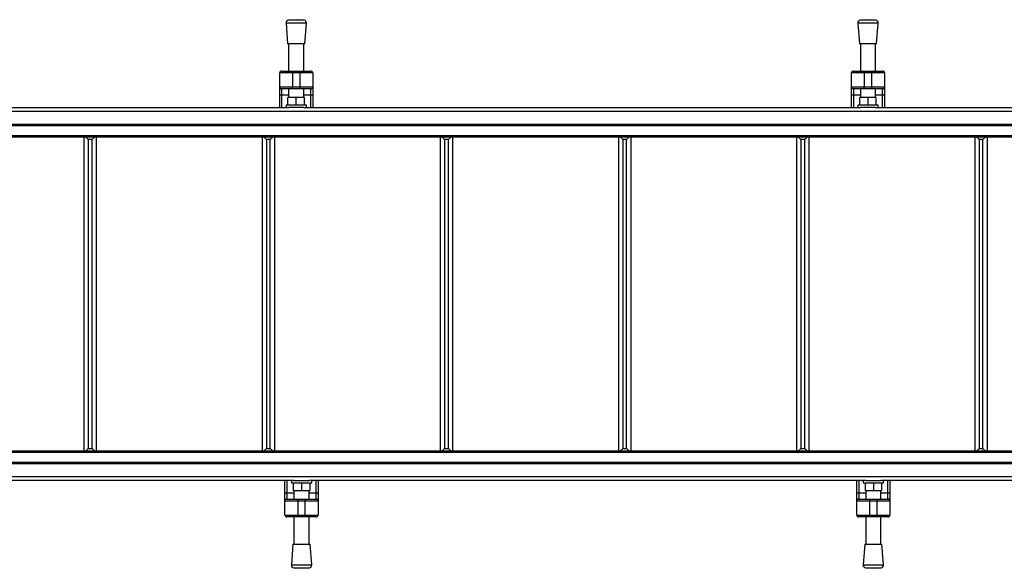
# Model space of a CAD drawing. Header units: millimetres. Extents: x 0 to 420, y 0 to 297.
# Tile 6 of 106: x 91 to 132, y 93 to 116. Entities that reach past the tile are written whole.
import ezdxf

# ---------------------------------------------------------------- set-up
doc = ezdxf.new("R2010")
doc.units = ezdxf.units.MM

msp = doc.modelspace()

# ---------------------------------------------------------------- linework, layer by layer
at = {"color": 7, "linetype": 'Continuous', "lineweight": 25}
for p, q in [((102.40249, 116.10733), (102.46879, 115.23831)), ((103.25116, 116.10733), (102.40249, 116.10733)), ((102.82682, 116.2461), (102.50019, 116.22118)), ((103.15345, 116.22118), (102.50019, 116.22118)), ((103.15345, 116.22118), (102.82682, 116.2461)), ((103.18485, 115.23831), (103.25116, 116.10733)), ((126.27126, 116.10733), (126.33757, 115.23831)), ((127.11993, 116.10733), (126.27126, 116.10733)), ((126.6956, 116.2461), (126.36897, 116.22118)), ((127.02222, 116.22118), (126.36897, 116.22118)), ((127.02222, 116.22118), (126.6956, 116.2461)), ((127.05363, 115.23831), (127.11993, 116.10733)), ((103.18485, 115.23831), (102.46879, 115.23831)), ((102.50857, 115.23831), (102.50857, 114.10173)), ((103.14507, 114.10173), (103.14507, 115.23831)), ((127.05363, 115.23831), (126.33757, 115.23831)), ((126.37735, 115.23831), (126.37735, 114.10173)), ((127.01385, 114.10173), (127.01385, 115.23831)), ((102.13728, 113.43871), (102.13728, 114.02217)), ((102.6677, 114.02217), (102.13728, 114.02217)), ((102.21684, 114.10173), (102.6677, 114.10173)), ((102.6677, 114.02217), (102.6677, 114.10173)), ((102.6677, 114.10173), (102.98595, 114.10173)), ((102.6677, 114.02217), (102.6677, 113.43871)), ((102.98595, 114.02217), (102.6677, 114.02217)), ((102.98595, 114.02217), (102.98595, 114.10173)), ((102.98595, 114.10173), (103.4368, 114.10173)), ((103.51636, 114.02217), (102.98595, 114.02217)), ((102.98595, 113.43871), (102.98595, 114.02217)), ((103.51636, 114.02217), (103.51636, 113.43871)), ((126.00605, 113.43871), (126.00605, 114.02217)), ((126.53647, 114.02217), (126.00605, 114.02217)), ((126.08562, 114.10173), (126.53647, 114.10173)), ((126.53647, 114.02217), (126.53647, 114.10173)), ((126.53647, 114.10173), (126.85472, 114.10173)), ((126.53647, 114.02217), (126.53647, 113.43871)), ((126.85472, 114.02217), (126.53647, 114.02217)), ((126.85472, 114.02217), (126.85472, 114.10173)), ((126.85472, 114.10173), (127.30558, 114.10173)), ((127.38514, 114.02217), (126.85472, 114.02217)), ((126.85472, 113.43871), (126.85472, 114.02217)), ((127.38514, 114.02217), (127.38514, 113.43871)), ((102.13728, 113.43871), (102.6677, 113.43871)), ((102.13728, 113.13336), (102.13728, 113.43871)), ((102.6677, 113.43871), (102.98595, 113.43871)), ((102.6677, 113.35915), (102.6677, 113.43871)), ((102.98595, 113.43871), (103.51636, 113.43871)), ((102.98595, 113.35915), (102.98595, 113.43871)), ((103.51636, 113.43871), (103.51636, 113.13336)), ((126.00605, 113.43871), (126.53647, 113.43871)), ((126.00605, 113.13336), (126.00605, 113.43871)), ((126.53647, 113.43871), (126.85472, 113.43871)), ((126.53647, 113.35915), (126.53647, 113.43871)), ((126.85472, 113.43871), (127.38514, 113.43871)), ((126.85472, 113.35915), (126.85472, 113.43871)), ((127.38514, 113.43871), (127.38514, 113.13336)), ((102.13728, 112.57468), (102.13728, 113.13336)), ((102.6677, 113.35915), (102.21684, 113.35915)), ((102.21684, 113.35915), (102.21684, 113.08773)), ((102.50857, 113.08773), (102.21684, 113.08773)), ((102.21684, 113.08773), (102.21684, 112.57468)), ((102.50857, 113.35915), (102.50857, 112.99901)), ((102.98595, 113.35915), (102.6677, 113.35915)), ((103.4368, 113.35915), (102.98595, 113.35915)), ((103.14507, 112.99901), (103.14507, 113.35915)), ((103.4368, 113.08773), (103.14507, 113.08773)), ((103.4368, 113.08773), (103.4368, 113.35915)), ((103.4368, 112.57468), (103.4368, 113.08773)), ((103.51636, 113.13336), (103.51636, 112.57468)), ((126.00605, 112.57468), (126.00605, 113.13336)), ((126.53647, 113.35915), (126.08562, 113.35915)), ((126.08562, 113.35915), (126.08562, 113.08773)), ((126.37735, 113.08773), (126.08562, 113.08773)), ((126.08562, 113.08773), (126.08562, 112.57468)), ((126.37735, 113.35915), (126.37735, 112.99901)), ((126.85472, 113.35915), (126.53647, 113.35915)), ((127.30558, 113.35915), (126.85472, 113.35915)), ((127.01385, 112.99901), (127.01385, 113.35915)), ((127.30558, 113.08773), (127.01385, 113.08773)), ((127.30558, 113.08773), (127.30558, 113.35915)), ((127.30558, 112.57468), (127.30558, 113.08773)), ((127.38514, 113.13336), (127.38514, 112.57468)), ((102.40249, 112.68076), (102.40249, 112.57468)), ((103.25116, 112.68076), (102.40249, 112.68076)), ((102.48205, 112.68076), (102.48205, 112.99901)), ((102.82682, 112.99901), (102.48205, 112.99901)), ((102.82682, 112.68076), (102.82682, 112.99901)), ((103.17159, 112.99901), (102.82682, 112.99901)), ((103.17159, 112.68076), (103.17159, 112.99901)), ((103.25116, 112.57468), (103.25116, 112.68076)), ((126.27126, 112.68076), (126.27126, 112.57468)), ((127.11993, 112.68076), (126.27126, 112.68076)), ((126.35083, 112.68076), (126.35083, 112.99901)), ((126.6956, 112.99901), (126.35083, 112.99901)), ((126.6956, 112.68076), (126.6956, 112.99901)), ((127.04037, 112.99901), (126.6956, 112.99901)), ((127.04037, 112.68076), (127.04037, 112.99901)), ((127.11993, 112.57468), (127.11993, 112.68076)), ((59.28906, 112.42942), (218.41423, 112.42942)), ((79.26863, 112.57468), (102.51624, 112.57468)), ((103.13741, 112.57468), (102.51624, 112.57468)), ((103.13741, 112.57468), (126.38501, 112.57468)), ((127.00618, 112.57468), (126.38501, 112.57468)), ((127.00618, 112.57468), (197.99134, 112.57468)), ((59.28906, 111.88513), (218.41423, 111.88513)), ((59.28906, 111.83209), (218.41423, 111.83209)), ((59.28906, 111.40776), (218.41423, 111.40776)), ((59.28906, 111.35472), (218.41423, 111.35472)), ((93.96162, 111.35472), (93.96162, 98.2311)), ((94.14724, 111.2375), (94.03003, 111.35472)), ((94.30642, 111.2375), (94.14724, 111.2375)), ((94.14724, 111.2375), (94.14724, 98.34831)), ((94.30642, 111.2375), (94.42363, 111.35472)), ((94.30642, 98.34831), (94.30642, 111.2375)), ((94.49204, 98.2311), (94.49204, 111.35472)), ((101.39909, 111.35472), (101.39909, 98.2311)), ((101.58471, 111.2375), (101.4675, 111.35472)), ((101.74389, 111.2375), (101.58471, 111.2375)), ((101.58471, 111.2375), (101.58471, 98.34831)), ((101.74389, 111.2375), (101.8611, 111.35472)), ((101.74389, 98.34831), (101.74389, 111.2375)), ((101.92951, 98.2311), (101.92951, 111.35472)), ((108.83656, 111.35472), (108.83656, 98.2311)), ((109.02218, 111.2375), (108.90497, 111.35472)), ((109.18136, 111.2375), (109.02218, 111.2375)), ((109.02218, 111.2375), (109.02218, 98.34831)), ((109.18136, 111.2375), (109.29857, 111.35472)), ((109.18136, 98.34831), (109.18136, 111.2375)), ((109.36698, 98.2311), (109.36698, 111.35472)), ((116.27403, 111.35472), (116.27403, 98.2311)), ((116.45965, 111.2375), (116.34244, 111.35472)), ((116.45965, 111.2375), (116.45965, 98.34831)), ((116.61883, 111.2375), (116.45965, 111.2375)), ((116.61883, 111.2375), (116.73604, 111.35472)), ((116.61883, 98.34831), (116.61883, 111.2375)), ((116.80445, 98.2311), (116.80445, 111.35472)), ((123.7115, 111.35472), (123.7115, 98.2311)), ((123.89712, 111.2375), (123.77991, 111.35472)), ((123.89712, 111.2375), (123.89712, 98.34831)), ((124.05629, 111.2375), (123.89712, 111.2375)), ((124.05629, 111.2375), (124.17351, 111.35472)), ((124.05629, 98.34831), (124.05629, 111.2375)), ((124.24192, 98.2311), (124.24192, 111.35472)), ((131.14897, 111.35472), (131.14897, 98.2311)), ((131.33459, 111.2375), (131.21737, 111.35472)), ((131.33459, 111.2375), (131.33459, 98.34831)), ((131.49376, 111.2375), (131.33459, 111.2375)), ((131.49376, 111.2375), (131.61098, 111.35472)), ((131.49376, 98.34831), (131.49376, 111.2375)), ((131.67939, 98.2311), (131.67939, 111.35472)), ((218.41423, 98.2311), (59.28906, 98.2311)), ((94.14724, 98.34831), (94.03003, 98.2311)), ((94.14724, 98.34831), (94.30642, 98.34831)), ((94.30642, 98.34831), (94.42363, 98.2311)), ((101.58471, 98.34831), (101.4675, 98.2311)), ((101.58471, 98.34831), (101.74389, 98.34831)), ((101.74389, 98.34831), (101.8611, 98.2311)), ((109.02218, 98.34831), (108.90497, 98.2311)), ((109.02218, 98.34831), (109.18136, 98.34831)), ((109.18136, 98.34831), (109.29857, 98.2311)), ((116.45965, 98.34831), (116.34244, 98.2311)), ((116.45965, 98.34831), (116.61883, 98.34831)), ((116.61883, 98.34831), (116.73604, 98.2311)), ((123.89712, 98.34831), (123.77991, 98.2311)), ((123.89712, 98.34831), (124.05629, 98.34831)), ((124.05629, 98.34831), (124.17351, 98.2311)), ((131.33459, 98.34831), (131.21737, 98.2311)), ((131.33459, 98.34831), (131.49376, 98.34831)), ((131.49376, 98.34831), (131.61098, 98.2311)), ((218.41423, 98.17806), (59.28906, 98.17806)), ((218.41423, 97.75372), (59.28906, 97.75372)), ((218.41423, 97.70068), (59.28906, 97.70068)), ((218.41423, 97.15639), (59.28906, 97.15639)), ((102.7379, 97.01114), (79.49029, 97.01114)), ((102.35894, 96.45245), (102.35894, 97.01114)), ((102.4385, 97.01114), (102.4385, 96.49809)), ((102.62415, 97.01114), (102.62415, 96.90505)), ((102.7379, 97.01114), (103.35907, 97.01114)), ((126.60667, 97.01114), (103.35907, 97.01114)), ((103.47282, 96.90505), (103.47282, 97.01114)), ((103.65846, 96.49809), (103.65846, 97.01114)), ((103.73803, 97.01114), (103.73803, 96.45245)), ((126.22772, 96.45245), (126.22772, 97.01114)), ((126.30728, 97.01114), (126.30728, 96.49809)), ((126.49293, 97.01114), (126.49293, 96.90505)), ((126.60667, 97.01114), (127.22784, 97.01114)), ((198.213, 97.01114), (127.22784, 97.01114)), ((127.34159, 96.90505), (127.34159, 97.01114)), ((127.52724, 96.49809), (127.52724, 97.01114)), ((127.6068, 97.01114), (127.6068, 96.45245)), ((102.62415, 96.90505), (103.47282, 96.90505)), ((102.70371, 96.90505), (102.70371, 96.5868)), ((102.70371, 96.5868), (103.04848, 96.5868)), ((102.73023, 96.5868), (102.73023, 96.22667)), ((103.04848, 96.90505), (103.04848, 96.5868)), ((103.04848, 96.5868), (103.39326, 96.5868)), ((103.36673, 96.22667), (103.36673, 96.5868)), ((103.39326, 96.90505), (103.39326, 96.5868)), ((126.49293, 96.90505), (127.34159, 96.90505)), ((126.57249, 96.90505), (126.57249, 96.5868)), ((126.57249, 96.5868), (126.91726, 96.5868)), ((126.59901, 96.5868), (126.59901, 96.22667)), ((126.91726, 96.90505), (126.91726, 96.5868)), ((126.91726, 96.5868), (127.26203, 96.5868)), ((127.23551, 96.22667), (127.23551, 96.5868)), ((127.26203, 96.90505), (127.26203, 96.5868)), ((102.35894, 96.14711), (102.35894, 96.45245)), ((102.4385, 96.49809), (102.4385, 96.22667)), ((102.4385, 96.49809), (102.73023, 96.49809)), ((102.4385, 96.22667), (102.88936, 96.22667)), ((102.88936, 96.22667), (103.20761, 96.22667)), ((102.88936, 96.22667), (102.88936, 96.14711)), ((103.20761, 96.22667), (103.65846, 96.22667)), ((103.20761, 96.22667), (103.20761, 96.14711)), ((103.36673, 96.49809), (103.65846, 96.49809)), ((103.65846, 96.22667), (103.65846, 96.49809)), ((103.73803, 96.45245), (103.73803, 96.14711)), ((126.22772, 96.14711), (126.22772, 96.45245)), ((126.30728, 96.49809), (126.30728, 96.22667)), ((126.30728, 96.49809), (126.59901, 96.49809)), ((126.30728, 96.22667), (126.75813, 96.22667)), ((126.75813, 96.22667), (126.75813, 96.14711)), ((126.75813, 96.22667), (127.07638, 96.22667)), ((127.07638, 96.22667), (127.52724, 96.22667)), ((127.07638, 96.22667), (127.07638, 96.14711)), ((127.23551, 96.49809), (127.52724, 96.49809)), ((127.52724, 96.22667), (127.52724, 96.49809)), ((127.6068, 96.45245), (127.6068, 96.14711)), ((102.88936, 96.14711), (102.35894, 96.14711)), ((102.35894, 95.56365), (102.35894, 96.14711)), ((103.20761, 96.14711), (102.88936, 96.14711)), ((102.88936, 96.14711), (102.88936, 95.56365)), ((103.73803, 96.14711), (103.20761, 96.14711)), ((103.20761, 95.56365), (103.20761, 96.14711)), ((103.73803, 96.14711), (103.73803, 95.56365)), ((126.75813, 96.14711), (126.22772, 96.14711)), ((126.22772, 95.56365), (126.22772, 96.14711)), ((127.07638, 96.14711), (126.75813, 96.14711)), ((126.75813, 96.14711), (126.75813, 95.56365)), ((127.6068, 96.14711), (127.07638, 96.14711)), ((127.07638, 95.56365), (127.07638, 96.14711)), ((127.6068, 96.14711), (127.6068, 95.56365)), ((102.35894, 95.56365), (102.88936, 95.56365)), ((102.88936, 95.48408), (102.4385, 95.48408)), ((102.73023, 95.48408), (102.73023, 94.34751)), ((102.88936, 95.56365), (103.20761, 95.56365)), ((102.88936, 95.56365), (102.88936, 95.48408)), ((103.20761, 95.48408), (102.88936, 95.48408)), ((103.20761, 95.56365), (103.73803, 95.56365)), ((103.20761, 95.56365), (103.20761, 95.48408)), ((103.65846, 95.48408), (103.20761, 95.48408)), ((103.36673, 94.34751), (103.36673, 95.48408)), ((126.22772, 95.56365), (126.75813, 95.56365)), ((126.75813, 95.48408), (126.30728, 95.48408)), ((126.59901, 95.48408), (126.59901, 94.34751)), ((126.75813, 95.56365), (127.07638, 95.56365)), ((126.75813, 95.56365), (126.75813, 95.48408)), ((127.07638, 95.48408), (126.75813, 95.48408)), ((127.07638, 95.56365), (127.6068, 95.56365)), ((127.07638, 95.56365), (127.07638, 95.48408)), ((127.52724, 95.48408), (127.07638, 95.48408)), ((127.23551, 94.34751), (127.23551, 95.48408)), ((102.69045, 94.34751), (102.62415, 93.47848)), ((102.69045, 94.34751), (103.40652, 94.34751)), ((103.47282, 93.47848), (103.40652, 94.34751)), ((126.55923, 94.34751), (126.49293, 93.47848)), ((126.55923, 94.34751), (127.27529, 94.34751)), ((127.34159, 93.47848), (127.27529, 94.34751)), ((102.62415, 93.47848), (103.47282, 93.47848)), ((102.72186, 93.36464), (103.04848, 93.33972)), ((102.72186, 93.36464), (103.37511, 93.36464)), ((103.04848, 93.33972), (103.37511, 93.36464)), ((126.49293, 93.47848), (127.34159, 93.47848)), ((126.59063, 93.36464), (126.91726, 93.33972)), ((126.59063, 93.36464), (127.24389, 93.36464)), ((126.91726, 93.33972), (127.24389, 93.36464))]:
    msp.add_line(p, q, dxfattribs=at)
at = {"color": 7, "linetype": 'Continuous', "lineweight": 25, "flags": 128}
for points in [[(102.21684, 113.08773), (102.20132, 113.0886), (102.18639, 113.0912), (102.17264, 113.09542), (102.16058, 113.10109), (102.15069, 113.10801), (102.14334, 113.1159), (102.13881, 113.12446), (102.13728, 113.13336)], [(103.51636, 113.13336), (103.51484, 113.12446), (103.51031, 113.1159), (103.50296, 113.10801), (103.49306, 113.10109), (103.481, 113.09542), (103.46725, 113.0912), (103.45232, 113.0886), (103.4368, 113.08773)], [(126.08562, 113.08773), (126.0701, 113.0886), (126.05517, 113.0912), (126.04141, 113.09542), (126.02936, 113.10109), (126.01946, 113.10801), (126.01211, 113.1159), (126.00758, 113.12446), (126.00605, 113.13336)], [(127.38514, 113.13336), (127.38361, 113.12446), (127.37908, 113.1159), (127.37173, 113.10801), (127.36184, 113.10109), (127.34978, 113.09542), (127.33602, 113.0912), (127.3211, 113.0886), (127.30558, 113.08773)], [(102.35894, 96.45245), (102.36047, 96.46136), (102.365, 96.46992), (102.37235, 96.47781), (102.38224, 96.48472), (102.3943, 96.4904), (102.40806, 96.49461), (102.42298, 96.49721), (102.4385, 96.49809)], [(103.65846, 96.49809), (103.67399, 96.49721), (103.68891, 96.49461), (103.70267, 96.4904), (103.71472, 96.48472), (103.72462, 96.47781), (103.73197, 96.46992), (103.7365, 96.46136), (103.73803, 96.45245)], [(126.22772, 96.45245), (126.22925, 96.46136), (126.23377, 96.46992), (126.24113, 96.47781), (126.25102, 96.48472), (126.26308, 96.4904), (126.27683, 96.49461), (126.29176, 96.49721), (126.30728, 96.49809)], [(127.52724, 96.49809), (127.54276, 96.49721), (127.55769, 96.49461), (127.57144, 96.4904), (127.5835, 96.48472), (127.59339, 96.47781), (127.60075, 96.46992), (127.60527, 96.46136), (127.6068, 96.45245)]]:
    msp.add_lwpolyline(points, dxfattribs=at)
at = {"color": 7, "linetype": 'Continuous', "lineweight": 25}
for centre, radius, start, end in [((102.50826, 116.1154), 0.10608, 94.362914, 184.362914), ((103.14538, 116.1154), 0.10608, 355.637086, 85.637086), ((126.37704, 116.1154), 0.10608, 94.362914, 184.362914), ((127.01415, 116.1154), 0.10608, 355.637086, 85.637086), ((102.21684, 114.02217), 0.07956, 90, 180), ((103.4368, 114.02217), 0.07956, 0, 90), ((126.08562, 114.02217), 0.07956, 90, 180), ((127.30558, 114.02217), 0.07956, 0, 90), ((102.21684, 113.43871), 0.07956, 180, 270), ((103.4368, 113.43871), 0.07956, 270, 0), ((126.08562, 113.43871), 0.07956, 180, 270), ((127.30558, 113.43871), 0.07956, 270, 0), ((102.4385, 96.14711), 0.07956, 90, 180), ((103.65846, 96.14711), 0.07956, 0, 90), ((126.30728, 96.14711), 0.07956, 90, 180), ((127.52724, 96.14711), 0.07956, 0, 90), ((102.4385, 95.56365), 0.07956, 180, 270), ((103.65846, 95.56365), 0.07956, 270, 0), ((126.30728, 95.56365), 0.07956, 180, 270), ((127.52724, 95.56365), 0.07956, 270, 0), ((102.72993, 93.47041), 0.10608, 175.637086, 265.637086), ((103.36704, 93.47041), 0.10608, 274.362914, 4.362914), ((126.5987, 93.47041), 0.10608, 175.637086, 265.637086), ((127.23582, 93.47041), 0.10608, 274.362914, 4.362914)]:
    msp.add_arc(centre, radius, start, end, dxfattribs=at)

doc.saveas('drawing.dxf')
